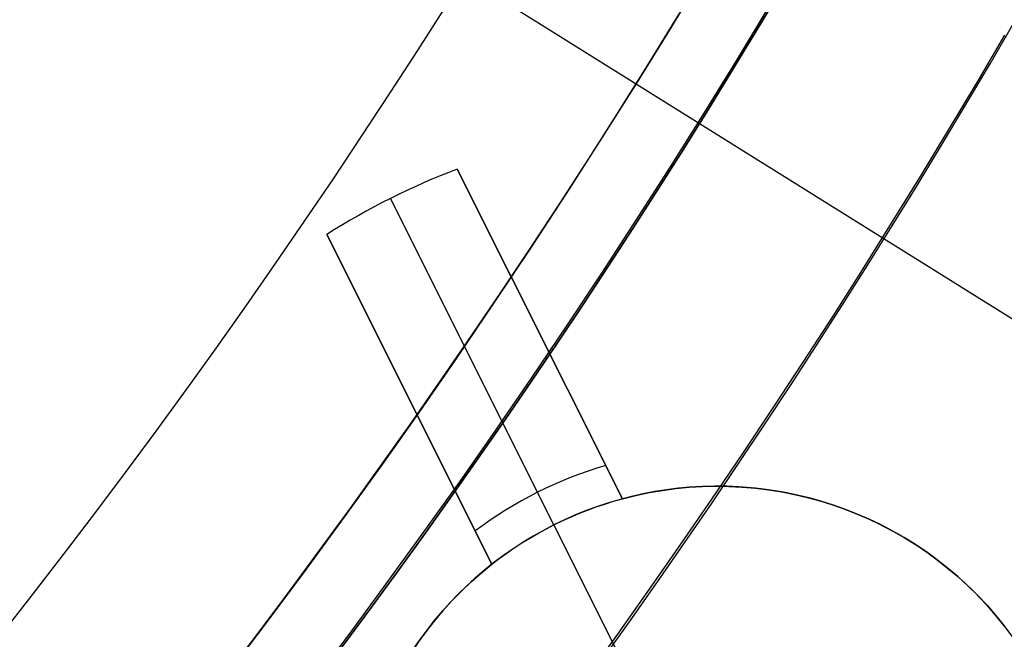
# Model space of a CAD drawing. Extents: x 12895 to 14339, y -6833 to -5581.
# Tile 41 of 79: x 13655.9 to 13662.65, y -6412.21 to -6407.97. Entities that reach past the tile are written whole.
import ezdxf

# ---------------------------------------------------------------- set-up
doc = ezdxf.new("R2010")
doc.units = 0
doc.layers.get('0').update_dxf_attribs({"linetype": 'CONTINUOUS'})
for name, color, linetype in [('BLANCO_METALICO', 7, 'CONTINUOUS'), ('COLOR', 7, 'CONTINUOUS'), ('LUZ', 7, 'CONTINUOUS')]:
    doc.layers.add(name, color=color, linetype=linetype)

msp = doc.modelspace()

# ---------------------------------------------------------------- linework, layer by layer
at = {"extrusion": (0.1124755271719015, 0.1948133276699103, 0.974370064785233)}
msp.add_lwpolyline([(-15018.43660288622, -1296.50098592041), (-15018.94715248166, -1296.19201752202), (-15019.45569829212, -1295.878352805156), (-15019.96217989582, -1295.560010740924), (-15020.46653706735, -1295.237011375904), (-15020.96870980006, -1294.909375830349), (-15021.46863832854, -1294.577126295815), (-15021.96626315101, -1294.240286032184), (-15022.46152505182, -1293.898879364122), (-15022.95436512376, -1293.552931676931), (-15023.44472479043, -1293.20246941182), (-15023.93254582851, -1292.847520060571), (-15024.41777038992, -1292.488112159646), (-15024.90034102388, -1292.124275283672), (-15025.38020069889, -1291.756040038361), (-15025.85729282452, -1291.383438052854), (-15026.33156127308, -1291.006501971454), (-15026.80295040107, -1290.625265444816), (-15027.27140507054, -1290.239763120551), (-15027.7368706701, -1289.850030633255), (-15028.19929313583, -1289.456104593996), (-15028.65861897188, -1289.058022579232), (-15029.11479527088, -1288.655823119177), (-15029.56776973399, -1288.249545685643), (-15030.01749069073, -1287.839230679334), (-15030.46390711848, -1287.42491941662), (-15030.90696866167, -1287.006654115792), (-15031.34662565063, -1286.584477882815), (-15031.78282912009, -1286.158434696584), (-15032.21553082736, -1285.728569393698), (-15032.64468327, -1285.294927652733), (-15033.07023970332, -1284.857555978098), (-15033.49215415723, -1284.416501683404), (-15033.91038145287, -1283.971812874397), (-15034.3248772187, -1283.523538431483), (-15034.73559790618, -1283.071727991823), (-15035.14250080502, -1282.616431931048), (-15035.5455440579, -1282.157701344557), (-15035.94468667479, -1281.695588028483), (-15036.33988854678, -1281.230144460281), (-15036.73111045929, -1280.761423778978), (-15037.11831410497, -1280.289479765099), (-15037.50146209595, -1279.814366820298), (-15037.88051797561, -1279.336139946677), (-15038.2554462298, -1278.854854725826), (-15038.62621229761, -1278.370567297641), (-15038.99278258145, -1277.883334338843), (-15039.35512445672, -1277.393213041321), (-15039.71320628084, -1276.900261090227), (-15040.06699740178, -1276.404536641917), (-15040.41646816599, -1275.906098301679), (-15040.76158992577, -1275.405005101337), (-15041.1023350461, -1274.90131647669), (-15041.43867691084, -1274.395092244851), (-15041.7705899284, -1273.886392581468), (-15042.09804953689, -1273.375277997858), (-15042.42103220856, -1272.861809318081), (-15042.73951545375, -1272.346047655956), (-15043.05347782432, -1271.828054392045), (-15043.36289891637, -1271.30789115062), (-15043.66775937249, -1270.785619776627), (-15043.96804088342, -1270.261302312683), (-15044.26372618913, -1269.735000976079), (-15044.55479907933, -1269.20677813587), (-15044.84124439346, -1268.676696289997), (-15045.12304802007, -1268.144818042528), (-15045.40019689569, -1267.611206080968), (-15045.67267900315, -1267.075923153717), (-15045.94048336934, -1266.539032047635), (-15046.20360006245, -1266.000595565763), (-15046.4620201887, -1265.460676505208), (-15046.7157358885, -1264.919337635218), (-15046.96474033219, -1264.376641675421), (-15047.20902771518, -1263.832651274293), (-15047.44859325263, -1263.287428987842), (-15047.68343317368, -1262.741037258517), (-15047.91354471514, -1262.193538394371), (-15048.13892611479, -1261.64499454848), (-15048.35957660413, -1261.095467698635), (-15048.57549640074, -1260.545019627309), (-15048.78668670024, -1259.993711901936), (-15048.99314966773, -1259.441605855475), (-15049.19488842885, -1258.888762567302), (-15049.39190706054, -1258.335242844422), (-15049.5842105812, -1257.781107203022), (-15049.77180494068, -1257.226415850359), (-15049.95469700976, -1256.671228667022), (-15050.13289456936, -1256.115605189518), (-15050.30640629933, -1255.559604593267), (-15050.47524176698, -1255.003285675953), (-15050.63941141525, -1254.446706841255), (-15050.79892655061, -1253.889926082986), (-15050.95379933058, -1253.333000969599), (-15051.10404275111, -1252.77598862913), (-15051.24967063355, -1252.218945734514), (-15051.39069761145, -1251.661928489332), (-15051.52713911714, -1251.10499261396), (-15051.65901136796, -1250.548193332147), (-15051.78633135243, -1249.991585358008), (-15051.90911681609, -1249.435222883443), (-15052.02738624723, -1248.879159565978), (-15052.14115886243, -1248.32344851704), (-15052.25045459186, -1247.768142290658), (-15052.35529406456, -1247.213292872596), (-15052.45569859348, -1246.658951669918), (-15052.55169016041, -1246.105169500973), (-15052.64329140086, -1245.551996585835), (-15052.73052558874, -1244.999482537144), (-15052.81341662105, -1244.447676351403), (-15052.89198900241, -1243.896626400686), (-15052.96626782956, -1243.346380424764), (-15053.03627877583, -1242.796985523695), (-15053.10204807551, -1242.24848815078), (-15053.16360250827, -1241.700934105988), (-15053.22096938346, -1241.154368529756), (-15053.27417652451, -1240.60883589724), (-15053.3232522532, -1240.064380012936), (-15053.36822537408, -1239.521044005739), (-15053.40912515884, -1238.978870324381), (-15053.44598133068, -1238.437900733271), (-15053.47882404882, -1237.898176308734), (-15053.50768389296, -1237.35973743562), (-15053.53259184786, -1236.822623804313), (-15053.55357928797, -1236.286874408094), (-15053.57067796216, -1235.752527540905), (-15053.58391997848, -1235.219620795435), (-15053.59333778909, -1234.6881910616), (-15053.59896417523, -1234.158274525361), (-15053.60083223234, -1233.629906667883), (-15053.59903301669, -1233.1113657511), (-15053.59361436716, -1232.591332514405), (-15053.58454499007, -1232.069840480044), (-15053.57179388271, -1231.546923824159), (-15053.55533034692, -1231.022617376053), (-15053.53512400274, -1230.496956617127), (-15053.51114480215, -1229.969977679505), (-15053.48336304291, -1229.441717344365), (-15053.45174938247, -1228.912213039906), (-15053.41627485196, -1228.381502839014), (-15053.37691087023, -1227.849625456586), (-15053.33362925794, -1227.316620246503), (-15053.28640225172, -1226.782527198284), (-15053.23520251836, -1226.247386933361), (-15053.18000316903, -1225.71124070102), (-15053.12077777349, -1225.174130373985), (-15053.05750037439, -1224.636098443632), (-15052.99014550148, -1224.097188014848), (-15052.91868818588, -1223.557442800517), (-15052.84310397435, -1223.016907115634), (-15052.76336894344, -1222.475625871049), (-15052.67945971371, -1221.93364456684), (-15052.59135346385, -1221.391009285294), (-15052.49902794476, -1220.847766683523), (-15052.40246149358, -1220.30396398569), (-15052.30163304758, -1219.759648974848), (-15052.19652215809, -1219.214869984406), (-15052.08710900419, -1218.669675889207), (-15051.9733744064, -1218.12411609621), (-15051.85529984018, -1217.578240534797), (-15051.73286744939, -1217.0320996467), (-15051.60606005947, -1216.48574437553), (-15051.47486119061, -1215.939226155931), (-15051.33925507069, -1215.39259690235), (-15051.19922664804, -1214.84590899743), (-15051.05476160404, -1214.299215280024), (-15050.9058463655, -1213.752569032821), (-15050.75246811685, -1213.206023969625), (-15050.59461481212, -1212.659634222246), (-15050.43227518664, -1212.113454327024), (-15050.26543876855, -1211.567539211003), (-15050.09409589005, -1211.021944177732), (-15049.91823769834, -1210.476724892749), (-15049.73785616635, -1209.931937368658), (-15049.55294410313, -1209.387637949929), (-15049.36349516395, -1208.843883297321), (-15049.16950386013, -1208.300730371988), (-15048.9709655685, -1207.758236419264), (-15048.76787654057, -1207.216458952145), (-15048.5602339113, -1206.675455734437), (-15048.34803570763, -1206.135284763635), (-15048.13128085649, -1205.596004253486), (-15047.90996919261, -1205.057672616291), (-15047.68410146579, -1204.520348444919), (-15047.45367934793, -1203.984090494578), (-15047.21870543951, -1203.448957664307), (-15046.97918327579, -1202.915008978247), (-15046.73511733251, -1202.382303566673), (-15046.48651303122, -1201.850900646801), (-15046.23337674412, -1201.320859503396), (-15045.9757157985, -1200.792239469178), (-15045.71353848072, -1200.265099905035), (-15045.44685403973, -1199.73950018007), (-15045.17567269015, -1199.215499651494), (-15044.9000056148, -1198.693157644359), (-15044.61986496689, -1198.172533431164), (-15044.33526387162, -1197.653686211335), (-15044.0462164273, -1197.1366750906), (-15043.75273770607, -1196.62155906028), (-15043.454843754, -1196.108396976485), (-15043.15255159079, -1195.597247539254), (-15042.84587920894, -1195.088169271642), (-15042.53484557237, -1194.581220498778), (-15042.21947061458, -1194.076459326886), (-15041.8997752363, -1193.573943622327), (-15041.57578130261, -1193.073730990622), (-15041.24751163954, -1192.575878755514), (-15040.9149900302, -1192.080443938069), (-15040.57824121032, -1191.587483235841), (-15040.23729086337, -1191.097053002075), (-15039.89216561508, -1190.609209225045), (-15039.54289302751, -1190.124007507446), (-15039.18950159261, -1189.641503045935), (-15038.83202072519, -1189.161750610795), (-15038.47048075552, -1188.684804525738), (-15038.10491292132, -1188.21071864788), (-15037.73534935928, -1187.739546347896), (-15037.36182309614, -1187.271340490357), (-15036.98436803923, -1186.806153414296), (-15036.60301896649, -1186.34403691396), (-15036.21781151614, -1185.885042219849), (-15035.82878217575, -1185.429219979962), (-15035.43596827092, -1184.976620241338), (-15035.03940795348, -1184.527292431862), (-15034.63914018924, -1184.081285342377), (-15034.23520474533, -1183.638647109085), (-15033.82764217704, -1183.199425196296), (-15033.41649381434, -1182.763666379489), (-15033.00180174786, -1182.33141672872), (-15032.5836088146, -1181.902721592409), (-15032.16195858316, -1181.477625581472), (-15031.73689533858, -1181.056172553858), (-15031.30846406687, -1180.638405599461), (-15030.87671043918, -1180.224367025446), (-15030.44168079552, -1179.814098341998), (-15030.00342212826, -1179.407640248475), (-15029.56198206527, -1179.00503262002), (-15029.11740885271, -1178.606314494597), (-15028.66975133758, -1178.211524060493), (-15028.21905894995, -1177.820698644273), (-15027.76538168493, -1177.433874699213), (-15027.30877008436, -1177.051087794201), (-15026.8492752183, -1176.672372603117), (-15026.38694866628, -1176.297762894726), (-15025.92184249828, -1175.927291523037), (-15025.45400925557, -1175.560990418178), (-15024.98350193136, -1175.198890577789), (-15024.51037395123, -1174.841022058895), (-15024.0346791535, -1174.487413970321), (-15023.5564717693, -1174.13809446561), (-15023.07580640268, -1173.793090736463), (-15022.59273801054, -1173.452429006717), (-15022.10732188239, -1173.116134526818), (-15021.61961362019, -1172.784231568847), (-15021.12966911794, -1172.456743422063), (-15020.63754454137, -1172.133692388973), (-15020.14329630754, -1171.815099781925), (-15019.64698106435, -1171.500985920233)], dxfattribs=at)
at = {"extrusion": (0.1124755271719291, 0.1948133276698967, 0.9743700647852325)}
msp.add_lwpolyline([(-15017.52574510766, -1171.500985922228), (-15018.04681472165, -1171.80577710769), (-15018.56593438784, -1172.115427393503), (-15019.08304083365, -1172.429918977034), (-15019.59807095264, -1172.749232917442), (-15020.11096182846, -1173.073349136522), (-15020.62165075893, -1173.402246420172), (-15021.13007527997, -1173.735902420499), (-15021.63617318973, -1174.074293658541), (-15022.13988257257, -1174.417395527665), (-15022.6411418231, -1174.765182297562), (-15023.13988967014, -1175.117627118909), (-15023.63606520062, -1175.474702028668), (-15024.12960788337, -1175.836377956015), (-15024.62045759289, -1176.202624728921), (-15025.10855463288, -1176.573411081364), (-15025.59383975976, -1176.948704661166), (-15026.07625420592, -1177.328472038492), (-15026.55573970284, -1177.712678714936), (-15027.03223850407, -1178.101289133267), (-15027.50569340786, -1178.49426668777), (-15027.97604777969, -1178.891573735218), (-15028.44324557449, -1179.293171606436), (-15028.90723135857, -1179.69902061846), (-15029.36795033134, -1180.109080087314), (-15029.82534834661, -1180.523308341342), (-15030.27937193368, -1180.941662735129), (-15030.72996831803, -1181.36409966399), (-15031.17708544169, -1181.790574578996), (-15031.62067198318, -1182.221042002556), (-15032.06067737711, -1182.655455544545), (-15032.49705183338, -1183.093767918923), (-15032.92974635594, -1183.535930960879), (-15033.35871276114, -1183.981895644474), (-15033.78390369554, -1184.431612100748), (-15034.20527265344, -1184.885029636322), (-15034.62277399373, -1185.342096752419), (-15035.03636295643, -1185.802761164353), (-15035.44599567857, -1186.266969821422), (-15035.85162920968, -1186.734668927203), (-15036.2532215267, -1187.205803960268), (-15036.65073154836, -1187.680319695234), (-15037.04411914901, -1188.158160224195), (-15037.43334517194, -1188.639268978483), (-15037.81837144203, -1189.123588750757), (-15038.19916077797, -1189.611061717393), (-15038.57567700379, -1190.101629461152), (-15038.94788495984, -1190.595232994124), (-15039.31575051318, -1191.091812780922), (-15039.67924056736, -1191.591308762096), (-15040.0383230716, -1192.093660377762), (-15040.39296702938, -1192.598806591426), (-15040.74314250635, -1193.106685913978), (-15041.08882063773, -1193.617236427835), (-15041.42997363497, -1194.130395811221), (-15041.76657479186, -1194.646101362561), (-15042.09859849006, -1195.164290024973), (-15042.42602020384, -1195.684898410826), (-15042.74881650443, -1196.207862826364), (-15043.0669650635, -1196.733119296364), (-15043.38044465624, -1197.260603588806), (-15043.68923516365, -1197.790251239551), (-15043.99331757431, -1198.321997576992), (-15044.2926739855, -1198.855777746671), (-15044.58728760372, -1199.391526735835), (-15044.87714274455, -1199.929179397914), (-15045.16222483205, -1200.468670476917), (-15045.44252039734, -1201.009934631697), (-15045.71801707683, -1201.552906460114), (-15045.98870360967, -1202.097520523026), (-15046.25456983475, -1202.643711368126), (-15046.51560668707, -1203.191413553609), (-15046.77180619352, -1203.740561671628), (-15047.02316146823, -1204.291090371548), (-15047.2696667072, -1204.842934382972), (-15047.51131718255, -1205.39602853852), (-15047.74810923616, -1205.950307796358), (-15047.9800402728, -1206.505707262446), (-15048.20710875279, -1207.062162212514), (-15048.42931418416, -1207.619608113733), (-15048.64665711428, -1208.177980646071), (-15048.85913912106, -1208.737215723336), (-15049.06676280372, -1209.297249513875), (-15049.26953177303, -1209.858018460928), (-15049.4674506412, -1210.41945930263), (-15049.66052501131, -1210.981509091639), (-15049.84876146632, -1211.544105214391), (-15050.03216755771, -1212.107185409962), (-15050.21075179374, -1212.670687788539), (-15050.3845236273, -1213.234550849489), (-15050.5534934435, -1213.798713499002), (-15050.71767254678, -1214.363115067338), (-15050.87707314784, -1214.927695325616), (-15051.03170835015, -1215.492394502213), (-15051.18159213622, -1216.05715329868), (-15051.32673935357, -1216.621912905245), (-15051.46716570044, -1217.186615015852), (-15051.6028877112, -1217.75120184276), (-15051.7339227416, -1218.315616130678), (-15051.86028895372, -1218.879801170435), (-15051.98200530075, -1219.443700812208), (-15052.09909151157, -1220.007259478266), (-15052.2115680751, -1220.57042217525), (-15052.31945622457, -1221.133134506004), (-15052.42277792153, -1221.695342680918), (-15052.5215558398, -1222.256993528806), (-15052.61581334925, -1222.81803450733), (-15052.70557449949, -1223.378413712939), (-15052.79086400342, -1223.93807989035), (-15052.87170722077, -1224.496982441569), (-15052.94813014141, -1225.05507143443), (-15053.02015936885, -1225.612297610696), (-15053.08782210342, -1226.168612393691), (-15053.15114612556, -1226.723967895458), (-15053.21015977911, -1227.278316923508), (-15053.26489195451, -1227.831612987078), (-15053.315372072, -1228.383810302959), (-15053.3616300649, -1228.9348638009), (-15053.40369636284, -1229.484729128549), (-15053.44160187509, -1230.033362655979), (-15053.47537797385, -1230.580721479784), (-15053.50505647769, -1231.126763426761), (-15053.53066963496, -1231.671447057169), (-15053.55225010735, -1232.21473166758), (-15053.56983095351, -1232.756577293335), (-15053.58344561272, -1233.296944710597), (-15053.59312788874, -1233.835795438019), (-15053.5989119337, -1234.373091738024), (-15053.60083223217, -1234.908796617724), (-15053.5990805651, -1235.420439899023), (-15053.59380538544, -1235.933536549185), (-15053.58497662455, -1236.448054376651), (-15053.57256448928, -1236.963960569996), (-15053.55653947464, -1237.481221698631), (-15053.5368723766, -1237.999803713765), (-15053.51353430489, -1238.519671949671), (-15053.48649669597, -1239.040791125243), (-15053.45573132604, -1239.563125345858), (-15053.42121032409, -1240.086638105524), (-15053.38290618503, -1240.611292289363), (-15053.34079178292, -1241.137050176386), (-15053.29484038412, -1241.663873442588), (-15053.24502566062, -1242.191723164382), (-15053.1913217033, -1242.720559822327), (-15053.13370303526, -1243.250343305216), (-15053.07214462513, -1243.781032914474), (-15053.00662190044, -1244.312587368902), (-15052.93711076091, -1244.844964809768), (-15052.86358759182, -1245.378122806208), (-15052.78602927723, -1245.912018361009), (-15052.70441321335, -1246.446607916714), (-15052.61871732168, -1246.981847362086), (-15052.52892006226, -1247.517692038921), (-15052.43500044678, -1248.054096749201), (-15052.33693805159, -1248.591015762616), (-15052.23471303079, -1249.128402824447), (-15052.128306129, -1249.666211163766), (-15052.0176986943, -1250.204393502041), (-15051.9028726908, -1250.742902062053), (-15051.78381071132, -1251.281688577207), (-15051.66049598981, -1251.82070430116), (-15051.53291241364, -1252.359900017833), (-15051.40104453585, -1252.899226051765), (-15051.26487758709, -1253.438632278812), (-15051.12439748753, -1253.978068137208), (-15050.97959085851, -1254.517482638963), (-15050.83044503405, -1255.056824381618), (-15050.67694807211, -1255.596041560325), (-15050.51908876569, -1256.135081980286), (-15050.35685665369, -1256.67389306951), (-15050.19024203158, -1257.212421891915), (-15050.01923596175, -1257.750615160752), (-15049.84383028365, -1258.288419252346), (-15049.66401762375, -1258.825780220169), (-15049.47979140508, -1259.362643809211), (-15049.29114585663, -1259.898955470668), (-15049.09807602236, -1260.434660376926), (-15048.90057776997, -1260.969703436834), (-15048.69864779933, -1261.504029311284), (-15048.49228365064, -1262.037582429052), (-15048.28148371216, -1262.57030700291), (-15048.06624722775, -1263.102147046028), (-15047.84657430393, -1263.633046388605), (-15047.62246591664, -1264.162948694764), (-15047.3939239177, -1264.691797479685), (-15047.16095104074, -1265.219536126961), (-15046.92355090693, -1265.746107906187), (-15046.68172803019, -1266.271455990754), (-15046.43548782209, -1266.795523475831), (-15046.18483659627, -1267.318253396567), (-15045.92978157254, -1267.839588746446), (-15045.67033088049, -1268.359472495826), (-15045.4064935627, -1268.877847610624), (-15045.13827957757, -1269.394657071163), (-15044.86569980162, -1269.909843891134), (-15044.58876603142, -1270.4233511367), (-15044.3074909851, -1270.93512194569), (-15044.0218883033, -1271.445099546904), (-15043.7319725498, -1271.953227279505), (-15043.43775921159, -1272.459448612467), (-15043.13926469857, -1272.963707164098), (-15042.83650634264, -1273.465946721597), (-15042.52950239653, -1273.966111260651), (-15042.21827203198, -1274.464144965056), (-15041.90283533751, -1274.959992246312), (-15041.5832133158, -1275.453597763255), (-15041.25942788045, -1275.944906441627), (-15040.93150185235, -1276.433863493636), (-15040.59945895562, -1276.920414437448), (-15040.26332381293, -1277.404505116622), (-15039.92312194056, -1277.886081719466), (-15039.57887974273, -1278.365090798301), (-15039.23062450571, -1278.841479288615), (-15038.87838439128, -1279.315194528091), (-15038.52218842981, -1279.786184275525), (-15038.16206651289, -1280.254396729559), (-15037.79804938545, -1280.719780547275), (-15037.43016863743, -1281.182284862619), (-15037.05845669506, -1281.641859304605), (-15036.68294681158, -1282.098454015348), (-15036.30367305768, -1282.55201966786), (-15035.92067031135, -1283.002507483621), (-15035.53397424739, -1283.449869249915), (-15035.14362132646, -1283.894057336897), (-15034.74964878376, -1284.335024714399), (-15034.35209461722, -1284.772724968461), (-15033.95099757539, -1285.207112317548), (-15033.54639714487, -1285.638141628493), (-15033.13833353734, -1286.065768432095), (-15032.72684767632, -1286.4899489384), (-15032.31198118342, -1286.910640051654), (-15031.89377636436, -1287.327799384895), (-15031.47227619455, -1287.741385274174), (-15031.04752430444, -1288.151356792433), (-15030.61956496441, -1288.557673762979), (-15030.18844306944, -1288.960296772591), (-15029.75420412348, -1289.359187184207), (-15029.31689422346, -1289.754307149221), (-15028.87656004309, -1290.145619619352), (-15028.43324881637, -1290.533088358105), (-15027.9870083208, -1290.916677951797), (-15027.53788686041, -1291.296353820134), (-15027.08593324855, -1291.672082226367), (-15026.63119679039, -1292.043830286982), (-15026.17372726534, -1292.411565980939), (-15025.71357490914, -1292.77525815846), (-15025.25079039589, -1293.134876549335), (-15024.78542481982, -1293.490391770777), (-15024.317529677, -1293.841775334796), (-15023.84715684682, -1294.188999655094), (-15023.37435857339, -1294.53203805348), (-15022.89918744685, -1294.870864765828), (-15022.42169638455, -1295.205454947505), (-15021.94193861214, -1295.53578467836), (-15021.45996764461, -1295.861830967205), (-15020.97583726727, -1296.183571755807), (-15020.48960151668, -1296.500985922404)], dxfattribs=at)
at = {"extrusion": (0.1124755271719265, 0.1948133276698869, 0.9743700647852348)}
msp.add_lwpolyline([(-15023.88679101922, -1171.500985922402), (-15024.3622058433, -1171.836103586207), (-15024.83536931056, -1172.175294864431), (-15025.30623226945, -1172.518536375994), (-15025.77474586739, -1172.865803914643), (-15026.24086156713, -1173.217072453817), (-15026.70453116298, -1173.572316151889), (-15027.16570679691, -1173.931508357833), (-15027.6243409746, -1174.294621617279), (-15028.08038658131, -1174.661627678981), (-15028.53379689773, -1175.032497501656), (-15028.98452561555, -1175.407201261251), (-15029.43252685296, -1175.785708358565), (-15029.87775517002, -1176.16798742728), (-15030.32016558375, -1176.554006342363), (-15030.75971358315, -1176.943732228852), (-15031.19635514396, -1177.337131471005), (-15031.63004674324, -1177.734169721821), (-15032.06074537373, -1178.134811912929), (-15032.48840855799, -1178.539022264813), (-15032.91299436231, -1178.946764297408), (-15033.33446141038, -1179.358000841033), (-15033.75276889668, -1179.772694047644), (-15034.16787659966, -1180.190805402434), (-15034.57974489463, -1180.612295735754), (-15034.98833476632, -1181.037125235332), (-15035.39360782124, -1181.465253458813), (-15035.79552629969, -1181.896639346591), (-15036.1940530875, -1182.33124123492), (-15036.58915172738, -1182.769016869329), (-15036.98078643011, -1183.209923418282), (-15037.3689220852, -1183.653917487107), (-15037.75352427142, -1184.100955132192), (-15038.13455926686, -1184.550991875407), (-15038.51199405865, -1185.003982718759), (-15038.88579635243, -1185.459882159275), (-15039.25593458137, -1185.918644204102), (-15039.62237791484, -1186.380222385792), (-15039.98509626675, -1186.844569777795), (-15040.34406030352, -1187.311639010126), (-15040.69924145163, -1187.781382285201), (-15041.05061190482, -1188.253751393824), (-15041.39814463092, -1188.728697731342), (-15041.74181337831, -1189.206172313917), (-15042.08159268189, -1189.686125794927), (-15042.41745786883, -1190.16850848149), (-15042.74938506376, -1190.653270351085), (-15043.07735119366, -1191.140361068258), (-15043.40133399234, -1191.629730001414), (-15043.72131200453, -1192.121326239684), (-15044.03726458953, -1192.615098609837), (-15044.34917192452, -1193.110995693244), (-15044.65701500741, -1193.608965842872), (-15044.96077565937, -1194.108957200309), (-15045.26043652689, -1194.610917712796), (-15045.55598108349, -1195.11479515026), (-15045.84739363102, -1195.620537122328), (-15046.13465930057, -1196.128091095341), (-15046.41776405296, -1196.637404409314), (-15046.69669467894, -1197.148424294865), (-15046.97143879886, -1197.661097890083), (-15047.24198486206, -1198.175372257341), (-15047.5083221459, -1198.691194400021), (-15047.77044075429, -1199.208511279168), (-15048.02833161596, -1199.727269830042), (-15048.28198648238, -1200.247416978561), (-15048.53139792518, -1200.768899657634), (-15048.77655933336, -1201.291664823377), (-15049.01746491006, -1201.815659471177), (-15049.25410966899, -1202.340830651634), (-15049.48648943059, -1202.867125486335), (-15049.71460081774, -1203.394491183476), (-15049.93844125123, -1203.922875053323), (-15050.15800894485, -1204.452224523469), (-15050.3733029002, -1204.982487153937), (-15050.58432290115, -1205.513610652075), (-15050.79106950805, -1206.045542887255), (-15050.99354405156, -1206.578231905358), (-15051.19174862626, -1207.111625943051), (-15051.38568608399, -1207.645673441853), (-15051.57536002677, -1208.180323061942), (-15051.76077479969, -1208.715523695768), (-15051.94193548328, -1209.251224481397), (-15052.11884788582, -1209.787374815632), (-15052.29151853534, -1210.323924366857), (-15052.45995467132, -1210.860823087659), (-15052.62416423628, -1211.398021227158), (-15052.78415586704, -1211.935469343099), (-15052.93993888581, -1212.473118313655), (-15053.09152329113, -1213.01091934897), (-15053.23891974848, -1213.548824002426), (-15053.38213958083, -1214.086784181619), (-15053.52119475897, -1214.624752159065), (-15053.6560978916, -1215.162680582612), (-15053.78686221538, -1215.70052248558), (-15053.9135015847, -1216.238231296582), (-15054.03603046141, -1216.775760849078), (-15054.15446390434, -1217.313065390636), (-15054.26881755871, -1217.850099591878), (-15054.37910764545, -1218.386818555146), (-15054.48535095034, -1218.923177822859), (-15054.5875648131, -1219.459133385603), (-15054.68576711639, -1219.994641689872), (-15054.77997627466, -1220.529659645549), (-15054.87021122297, -1221.064144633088), (-15054.95649140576, -1221.598054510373), (-15055.03883676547, -1222.131347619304), (-15055.11726773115, -1222.663982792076), (-15055.19180520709, -1223.195919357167), (-15055.26247056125, -1223.727117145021), (-15055.32928561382, -1224.257536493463), (-15055.39227262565, -1224.787138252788), (-15055.45145428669, -1225.315883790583), (-15055.50685370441, -1225.843734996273), (-15055.55849439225, -1226.370654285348), (-15055.606400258, -1226.896604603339), (-15055.65059559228, -1227.42154942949), (-15055.69110505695, -1227.945452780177), (-15055.7279536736, -1228.468279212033), (-15055.76116681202, -1228.989993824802), (-15055.79077017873, -1229.510562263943), (-15055.8167898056, -1230.029950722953), (-15055.83925203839, -1230.548125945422), (-15055.85818352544, -1231.065055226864), (-15055.87361120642, -1231.580706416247), (-15055.88556230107, -1232.095047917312), (-15055.89406429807, -1232.608048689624), (-15055.89914494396, -1233.119678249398), (-15055.90083223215, -1233.629906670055), (-15055.89908475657, -1234.149155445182), (-15055.89382253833, -1234.669854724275), (-15055.88501608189, -1235.191972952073), (-15055.87263615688, -1235.715477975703), (-15055.8566538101, -1236.240337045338), (-15055.83704037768, -1236.766516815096), (-15055.81376749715, -1237.293983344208), (-15055.78680711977, -1237.822702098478), (-15055.75613152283, -1238.352637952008), (-15055.72171332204, -1238.883755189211), (-15055.6835254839, -1239.416017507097), (-15055.64154133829, -1239.949388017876), (-15055.59573459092, -1240.483829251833), (-15055.54607933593, -1241.01930316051), (-15055.49255006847, -1241.555771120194), (-15055.4351216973, -1242.093193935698), (-15055.37376955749, -1242.631531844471), (-15055.30846942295, -1243.170744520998), (-15055.23919751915, -1243.710791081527), (-15055.16593053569, -1244.251630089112), (-15055.08864563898, -1244.793219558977), (-15055.00732048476, -1245.335516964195), (-15054.92193323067, -1245.8784792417), (-15054.83246254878, -1246.422062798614), (-15054.73888763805, -1246.966223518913), (-15054.64118823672, -1247.510916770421), (-15054.53934463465, -1248.056097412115), (-15054.43333768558, -1248.601719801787), (-15054.32314881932, -1249.147737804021), (-15054.20876005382, -1249.6941047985), (-15054.09015400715, -1250.240773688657), (-15053.96731390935, -1250.787696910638), (-15053.84022361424, -1251.334826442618), (-15053.70886761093, -1251.882113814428), (-15053.57323103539, -1252.429510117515), (-15053.43329968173, -1252.976966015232), (-15053.28906001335, -1253.524431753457), (-15053.14049917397, -1254.07185717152), (-15052.98760499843, -1254.619191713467), (-15052.83036602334, -1255.166384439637), (-15052.66877149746, -1255.71338403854), (-15052.502811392, -1256.260138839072), (-15052.33247641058, -1256.806596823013), (-15052.15775799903, -1257.352705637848), (-15051.97864835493, -1257.898412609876), (-15051.79514043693, -1258.44366475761), (-15051.6072279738, -1258.988408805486), (-15051.41490547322, -1259.53259119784), (-15051.21816823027, -1260.076158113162), (-15051.01701233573, -1260.619055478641), (-15050.81143468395, -1261.161228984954), (-15050.60143298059, -1261.702624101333), (-15050.38700574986, -1262.243186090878), (-15050.16815234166, -1262.782860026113), (-15049.9448729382, -1263.321590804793), (-15049.71716856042, -1263.859323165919), (-15049.48504107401, -1264.396001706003), (-15049.2484931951, -1264.931570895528), (-15049.00752849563, -1265.46597509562), (-15048.76215140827, -1265.99915857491), (-15048.51236723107, -1266.531065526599), (-15048.25818213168, -1267.061640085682), (-15047.99960315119, -1267.590826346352), (-15047.73663820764, -1268.118568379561), (-15047.46929609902, -1268.644810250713), (-15047.19758650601, -1269.169496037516), (-15046.92151999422, -1269.692569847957), (-15046.64110801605, -1270.213975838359), (-15046.35636291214, -1270.733658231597), (-15046.06729791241, -1271.251561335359), (-15045.77392713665, -1271.767629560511), (-15045.47626559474, -1272.281807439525), (-15045.17432918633, -1272.794039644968), (-15044.86813470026, -1273.304271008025), (-15044.55769981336, -1273.812446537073), (-15044.24304308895, -1274.31851143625), (-15043.92418397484, -1274.822411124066), (-15043.60114280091, -1275.324091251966), (-15043.27394077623, -1275.823497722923), (-15042.94259998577, -1276.320576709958), (-15042.60714338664, -1276.815274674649), (-15042.26759480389, -1277.307538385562), (-15041.92397892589, -1277.797314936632), (-15041.57632129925, -1278.284551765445), (-15041.22464832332, -1278.769196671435), (-15040.86898724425, -1279.25119783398), (-15040.50936614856, -1279.730503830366), (-15040.14581395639, -1280.20706365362), (-15039.7783604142, -1280.680826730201), (-15039.40703608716, -1281.151742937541), (-15039.031872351, -1281.619762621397), (-15038.65290138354, -1282.084836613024), (-15038.27015615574, -1282.546916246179), (-15037.88367042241, -1283.005953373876), (-15037.49347871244, -1283.461900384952), (-15037.09961631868, -1283.914710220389), (-15036.70211928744, -1284.364336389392), (-15036.30102440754, -1284.810732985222), (-15035.89636919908, -1285.253854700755), (-15035.48819190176, -1285.693656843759), (-15035.07653146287, -1286.130095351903), (-15034.66142752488, -1286.563126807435), (-15034.24292041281, -1286.9927084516), (-15033.8210511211, -1287.418798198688), (-15033.39586130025, -1287.841354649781), (-15032.96739324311, -1288.260337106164), (-15032.53568987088, -1288.675705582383), (-15032.1007947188, -1289.087420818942), (-15031.66275192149, -1289.495444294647), (-15031.22160619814, -1289.899738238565), (-15030.77740283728, -1290.300265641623), (-15030.33018768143, -1290.696990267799), (-15029.88000711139, -1291.089876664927), (-15029.42690803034, -1291.478890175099), (-15028.97093784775, -1291.863996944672), (-15028.512144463, -1292.245163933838), (-15028.05057624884, -1292.622358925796), (-15027.58628203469, -1292.99555053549), (-15027.11931108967, -1293.364708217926), (-15026.64971310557, -1293.729802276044), (-15026.17753817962, -1294.09080386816), (-15025.70283679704, -1294.447685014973), (-15025.22565981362, -1294.800418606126), (-15024.74605843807, -1295.14897840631), (-15024.26408421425, -1295.493339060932), (-15023.77978900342, -1295.833476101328), (-15023.29322496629, -1296.169365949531), (-15022.80444454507, -1296.500985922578)], dxfattribs=at)
at = {"extrusion": (0.1124755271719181, 0.1948133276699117, 0.9743700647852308)}
msp.add_lwpolyline([(-15024.64440849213, -1296.500985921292), (-15025.11033923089, -1296.163662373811), (-15025.57399863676, -1295.822402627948), (-15026.035339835, -1295.477230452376), (-15026.49431625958, -1295.128170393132), (-15026.95088166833, -1294.775247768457), (-15027.40499015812, -1294.418488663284), (-15027.85659617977, -1294.057919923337), (-15028.30565455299, -1293.693569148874), (-15028.75212048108, -1293.325464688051), (-15029.1959495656, -1292.953635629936), (-15029.6370978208, -1292.57811179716), (-15030.07552168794, -1292.198923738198), (-15030.51117804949, -1291.816102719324), (-15030.94402424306, -1291.4296807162), (-15031.37401807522, -1291.039690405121), (-15031.80111783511, -1290.646165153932), (-15032.22528230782, -1290.249139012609), (-15032.64647078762, -1289.848646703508), (-15033.06464309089, -1289.444723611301), (-15033.47975956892, -1289.037405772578), (-15033.89178112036, -1288.626729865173), (-15034.30066920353, -1288.212733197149), (-15034.70638584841, -1287.795453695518), (-15035.1088936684, -1287.374929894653), (-15035.50815587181, -1286.951200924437), (-15035.90413627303, -1286.524306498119), (-15036.29679930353, -1286.09428689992), (-15036.68611002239, -1285.66118297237), (-15037.07203412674, -1285.225036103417), (-15037.45453796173, -1284.78588821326), (-15037.8335885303, -1284.343781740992), (-15038.20915350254, -1283.898759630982), (-15038.58120122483, -1283.450865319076), (-15038.94970072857, -1283.000142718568), (-15039.31462173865, -1282.546636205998), (-15039.67593468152, -1282.090390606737), (-15040.03361069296, -1281.63145118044), (-15040.3876216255, -1281.169863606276), (-15040.73794005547, -1280.705673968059), (-15041.08453928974, -1280.238928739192), (-15041.42739337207, -1279.76967476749), (-15041.7664770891, -1279.297959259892), (-15042.10176597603, -1278.823829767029), (-15042.43323632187, -1278.347334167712), (-15042.76086517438, -1277.868520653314), (-15043.0846303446, -1277.387437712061), (-15043.40451041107, -1276.904134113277), (-15043.72048472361, -1276.41865889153), (-15044.0325334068, -1275.931061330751), (-15044.34063736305, -1275.441390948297), (-15044.64477827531, -1274.949697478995), (-15044.94493860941, -1274.456030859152), (-15045.24110161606, -1273.960441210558), (-15045.53325133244, -1273.462978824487), (-15045.82137258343, -1272.963694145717), (-15046.10545098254, -1272.462637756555), (-15046.38547293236, -1271.959860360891), (-15046.66142562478, -1271.455412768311), (-15046.93329704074, -1270.949345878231), (-15047.20107594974, -1270.441710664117), (-15047.46475190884, -1269.93255815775), (-15047.7243152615, -1269.421939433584), (-15047.97975713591, -1268.909905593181), (-15048.23106944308, -1268.396507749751), (-15048.47824487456, -1267.881797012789), (-15048.72127689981, -1267.365824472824), (-15048.96015976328, -1266.848641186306), (-15049.19488848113, -1266.330298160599), (-15049.42545883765, -1265.810846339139), (-15049.65186738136, -1265.290336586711), (-15049.87411142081, -1264.768819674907), (-15050.09218902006, -1264.246346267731), (-15050.30609899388, -1263.722966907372), (-15050.51584090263, -1263.198732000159), (-15050.72141504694, -1262.673691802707), (-15050.92282246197, -1262.147896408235), (-15051.12006491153, -1261.621395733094), (-15051.31314488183, -1261.094239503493), (-15051.50206557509, -1260.56647724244), (-15051.68683090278, -1260.038158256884), (-15051.86744547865, -1259.509331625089), (-15052.04391461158, -1258.980046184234), (-15052.21624429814, -1258.450350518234), (-15052.3844412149, -1257.920292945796), (-15052.54851271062, -1257.389921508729), (-15052.70846679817, -1256.859283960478), (-15052.86431214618, -1256.328427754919), (-15053.01605807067, -1255.797400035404), (-15053.16371452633, -1255.266247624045), (-15053.3072920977, -1254.735017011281), (-15053.44680199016, -1254.203754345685), (-15053.58225602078, -1253.672505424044), (-15053.71366660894, -1253.141315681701), (-15053.84104676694, -1252.610230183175), (-15053.9644100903, -1252.07929361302), (-15054.08377074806, -1251.548550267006), (-15054.1991434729, -1251.018044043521), (-15054.31054355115, -1250.487818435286), (-15054.41798681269, -1249.957916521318), (-15054.52148962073, -1249.428380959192), (-15054.62106886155, -1248.899253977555), (-15054.71674193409, -1248.370577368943), (-15054.80852673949, -1247.842392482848), (-15054.89644167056, -1247.314740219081), (-15054.98050560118, -1246.787661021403), (-15055.06073787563, -1246.261194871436), (-15055.1371582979, -1245.735381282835), (-15055.20978712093, -1245.210259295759), (-15055.27864503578, -1244.685867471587), (-15055.3437531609, -1244.162243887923), (-15055.40513303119, -1243.639426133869), (-15055.46280658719, -1243.117451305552), (-15055.5167961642, -1242.596356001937), (-15055.56712448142, -1242.076176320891), (-15055.61381463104, -1241.556947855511), (-15055.65689006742, -1241.038705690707), (-15055.69637459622, -1240.521484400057), (-15055.73229236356, -1240.005318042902), (-15055.76466784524, -1239.490240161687), (-15055.79352583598, -1238.976283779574), (-15055.81889143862, -1238.463481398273), (-15055.84079005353, -1237.951864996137), (-15055.85924736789, -1237.441466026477), (-15055.87428934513, -1236.932315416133), (-15055.88594221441, -1236.424443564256), (-15055.8942324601, -1235.917880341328), (-15055.89918681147, -1235.412655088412), (-15055.90083223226, -1234.908796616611), (-15055.89903943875, -1234.382858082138), (-15055.89364049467, -1233.855431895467), (-15055.8846047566, -1233.32655085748), (-15055.87190186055, -1232.796248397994), (-15055.85550173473, -1232.26455857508), (-15055.83537461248, -1231.731516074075), (-15055.81149104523, -1231.197156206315), (-15055.78382191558, -1230.661514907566), (-15055.75233845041, -1230.12462873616), (-15055.71701223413, -1229.586534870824), (-15055.67781522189, -1229.047271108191), (-15055.63471975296, -1228.506875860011), (-15055.58769856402, -1227.965388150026), (-15055.53672480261, -1227.422847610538), (-15055.48177204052, -1226.879294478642), (-15055.42281428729, -1226.334769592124), (-15055.35982600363, -1225.789314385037), (-15055.29278211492, -1225.242970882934), (-15055.22165802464, -1224.695781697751), (-15055.14642962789, -1224.147790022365), (-15055.06707332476, -1223.599039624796), (-15054.98356603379, -1223.049574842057), (-15054.89588520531, -1222.499440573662), (-15054.80400883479, -1221.948682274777), (-15054.70791547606, -1221.397345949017), (-15054.6075842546, -1220.845478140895), (-15054.50299488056, -1220.293125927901), (-15054.39412766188, -1219.740336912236), (-15054.28096351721, -1219.187159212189), (-15054.16348398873, -1218.633641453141), (-15054.04167125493, -1218.079832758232), (-15053.91550814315, -1217.525782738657), (-15053.7849781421, -1216.971541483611), (-15053.65006541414, -1216.417159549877), (-15053.51075480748, -1215.862687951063), (-15053.36703186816, -1215.308178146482), (-15053.21888285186, -1214.753682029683), (-15053.06629473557, -1214.19925191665), (-15052.909255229, -1213.644940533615), (-15052.74775278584, -1213.09080100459), (-15052.58177661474, -1212.536886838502), (-15052.41131669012, -1211.983251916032), (-15052.23636376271, -1211.429950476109), (-15052.05690936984, -1210.877037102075), (-15051.87294584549, -1210.324566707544), (-15051.68446633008, -1209.772594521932), (-15051.4914647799, -1209.221176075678), (-15051.29393597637, -1208.670367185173), (-15051.09187553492, -1208.120223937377), (-15050.88527991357, -1207.570802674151), (-15050.67414642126, -1207.022159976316), (-15050.45847322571, -1206.474352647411), (-15050.23825936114, -1205.927437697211), (-15050.01350473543, -1205.381472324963), (-15049.78421013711, -1204.83651390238), (-15049.55037724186, -1204.292619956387), (-15049.31200861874, -1203.749848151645), (-15049.06910773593, -1203.208256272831), (-15048.82167896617, -1202.667902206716), (-15048.56972759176, -1202.128843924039), (-15048.31325980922, -1201.59113946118), (-15048.05228273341, -1201.054846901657), (-15047.7868044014, -1200.520024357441), (-15047.51683377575, -1199.986729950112), (-15047.24238074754, -1199.455021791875), (-15046.96345613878, -1198.924957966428), (-15046.68007170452, -1198.396596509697), (-15046.39224013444, -1197.869995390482), (-15046.09997505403, -1197.345212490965), (-15045.80329102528, -1196.822305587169), (-15045.50220354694, -1196.301332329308), (-15045.19672905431, -1195.782350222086), (-15044.88688491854, -1195.265416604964), (-15044.57268944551, -1194.750588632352), (-15044.25416187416, -1194.237923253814), (-15043.93132237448, -1193.727477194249), (-15043.60419204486, -1193.219306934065), (-15043.27279290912, -1192.713468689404), (-15042.93714791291, -1192.21001839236), (-15042.5972809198, -1191.709011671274), (-15042.25321670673, -1191.210503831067), (-15041.90498095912, -1190.714549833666), (-15041.55260026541, -1190.22120427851), (-15041.19610211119, -1189.730521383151), (-15040.83551487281, -1189.242554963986), (-15040.47086781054, -1188.757358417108), (-15040.10219106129, -1188.274984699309), (-15039.72951563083, -1187.795486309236), (-15039.35287338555, -1187.318915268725), (-15038.97229704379, -1186.845323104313), (-15038.58782016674, -1186.374760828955), (-15038.19947714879, -1185.907278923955), (-15037.8073032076, -1185.442927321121), (-15037.41133437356, -1184.981755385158), (-15037.01160747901, -1184.523811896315), (-15036.60816014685, -1184.069145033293), (-15036.20103077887, -1183.617802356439), (-15035.79025854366, -1183.169830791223), (-15035.37588336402, -1182.72527661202), (-15034.95794590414, -1182.284185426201), (-15034.53648755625, -1181.846602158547), (-15034.11155042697, -1181.412571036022), (-15033.68317732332, -1180.98213557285), (-15033.25141173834, -1180.555338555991), (-15032.81629783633, -1180.132222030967), (-15032.37788043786, -1179.712827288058), (-15031.93620500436, -1179.297194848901), (-15031.4913176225, -1178.885364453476), (-15031.04326498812, -1178.477375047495), (-15030.59209439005, -1178.073264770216), (-15030.13785369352, -1177.673070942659), (-15029.68059132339, -1177.276830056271), (-15029.22035624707, -1176.884577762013), (-15028.75719795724, -1176.496348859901), (-15028.29116645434, -1176.112177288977), (-15027.8223122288, -1175.732096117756), (-15027.35068624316, -1175.356137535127), (-15026.87633991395, -1174.984332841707), (-15026.39932509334, -1174.616712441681), (-15025.91969405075, -1174.253305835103), (-15025.43749945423, -1173.894141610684), (-15024.95279435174, -1173.539247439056), (-15024.46563215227, -1173.18865006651), (-15023.97606660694, -1172.84237530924), (-15023.4841517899, -1172.500448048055), (-15022.98994207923, -1172.16289222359), (-15022.49349213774, -1171.829730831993), (-15021.99485689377, -1171.500985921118)], dxfattribs=at)
for points in [[(13655.70977387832, -6414.445360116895), (13655.94280686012, -6414.16851348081), (13656.17390177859, -6413.890041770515), (13656.40304805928, -6413.609959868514), (13656.63023512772, -6413.328282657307), (13656.85545240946, -6413.045025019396), (13657.07868933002, -6412.760201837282), (13657.29993531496, -6412.473827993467), (13657.51917978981, -6412.185918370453), (13657.73641218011, -6411.896487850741), (13657.9516219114, -6411.605551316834), (13658.16479840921, -6411.313123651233), (13658.37593109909, -6411.019219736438), (13658.58500940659, -6410.723854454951), (13658.79202275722, -6410.427042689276), (13658.99696057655, -6410.128799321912), (13659.1998122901, -6409.829139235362), (13659.40056732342, -6409.528077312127), (13659.59921510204, -6409.225628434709), (13659.7957450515, -6408.921807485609), (13659.99014659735, -6408.616629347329), (13660.18240916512, -6408.310108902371), (13660.37252218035, -6408.002261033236), (13660.56047506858, -6407.693100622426)], [(13655.76768206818, -6412.185885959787), (13655.98492083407, -6411.90871569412), (13656.20022215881, -6411.630036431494), (13656.41357575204, -6411.349862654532), (13656.62497132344, -6411.06820884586), (13656.83439858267, -6410.785089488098), (13657.04184723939, -6410.500519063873), (13657.24730700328, -6410.214512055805), (13657.45076758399, -6409.927082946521), (13657.65221869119, -6409.638246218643), (13657.85165003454, -6409.348016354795), (13658.04905132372, -6409.056407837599), (13658.24441226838, -6408.76343514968), (13658.43772257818, -6408.469112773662), (13658.6289719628, -6408.173455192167), (13658.8181501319, -6407.87647688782)], [(13659.77777819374, -6412.480329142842), (13659.99705933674, -6412.175082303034), (13660.21420681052, -6411.868317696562), (13660.42920963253, -6411.560050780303), (13660.64205682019, -6411.250297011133), (13660.85273739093, -6410.939071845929), (13661.06124036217, -6410.626390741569), (13661.26755475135, -6410.312269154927), (13661.4716695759, -6409.996722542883), (13661.67357385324, -6409.679766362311), (13661.87325660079, -6409.361416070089), (13662.07070683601, -6409.041687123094), (13662.2659135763, -6408.720594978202), (13662.45886583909, -6408.398155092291), (13662.64955264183, -6408.074382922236)]]:
    msp.add_lwpolyline(points)
for centre, radius, start, end in [((13616.37125110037, -6381.069931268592, 89.37470231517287), 73.2424557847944, 29.99999999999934, 209.9999999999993), ((13616.37125114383, -6381.06993131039, 88.63012703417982), 71.44457953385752, 30.00000004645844, 209.9999999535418), ((13616.37125110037, -6381.069931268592, 89.05580518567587), 71.21139006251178, 30.0000000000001, 210.0000000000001), ((13616.37125110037, -6381.069931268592, 89.37470231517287), 73.24245578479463, 209.9999999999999, 29.99999999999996), ((13616.3712510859, -6381.069931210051, 88.63012703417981), 71.44457953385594, 210.0000000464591, 29.99999995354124), ((13616.37125110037, -6381.069931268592, 89.05580518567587), 71.21139006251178, 210.0000000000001, 30.0000000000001), ((13616.37125110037, -6381.069931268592, 67.12500292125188), 53.58193971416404, 209.9999999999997, 29.99999999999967), ((13616.37125110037, -6381.069931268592, 65.62055118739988), 53.58193971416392, 210.0000000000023, 30.00000000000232), ((13616.37125110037, -6381.069931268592, 67.12500292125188), 52.0912327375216, 209.9999999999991, 29.99999999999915), ((13616.37125110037, -6381.069931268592, 77.62500292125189), 52.09123273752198, 210.0000000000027, 30.00000000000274), ((13616.37125110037, -6381.069931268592, 105.1250029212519), 43.81815874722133, 210.0000000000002, 30.00000000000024), ((13616.37125110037, -6381.069931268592, 52.53957701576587), 42.50584972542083, 210.0000000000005, 30.00000000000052), ((13616.37125110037, -6381.069931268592, 46.50000292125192), 71.74245578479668, 300.0000653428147, 7.499999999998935), ((13616.37125110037, -6381.069931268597, 88.12500292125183), 70.9394553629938, 254.9999999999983, 345.0000000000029), ((13616.37125110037, -6381.069931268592, 62.12500292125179), 51.59084318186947, 268.4581903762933, 331.5418096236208)]:
    msp.add_arc(centre, radius, start, end)
at = {"extrusion": (0, 0, -1)}
for centre, radius, start, end in [((-13616.37125110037, -6381.069931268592, -89.37470231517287), 70.9424557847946, 330.0000000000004, 150.0000000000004), ((-13616.37125110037, -6381.069931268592, -46.50000292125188), 70.9424557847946, 330.0000000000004, 150.0000000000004), ((-13616.37125110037, -6381.069931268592, -89.37470231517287), 70.94245578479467, 150.0000000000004, 330.0000000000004), ((-13616.37125110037, -6381.069931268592, -46.50000292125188), 70.94245578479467, 150.0000000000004, 330.0000000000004), ((-13616.37125110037, -6381.069931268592, -88.12500292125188), 52.09123273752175, 150.0000000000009, 330.0000000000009), ((-13616.37125110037, -6381.069931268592, -62.12500292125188), 47.03455676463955, 149.9999999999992, 329.9999999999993)]:
    msp.add_arc(centre, radius, start, end, dxfattribs=at)
at = {"extrusion": (-0.1124755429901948, -0.1948133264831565, -0.9743700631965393)}
msp.add_arc((14983.43912533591, -1234.029336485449, -352.5984824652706), 56.00000007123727, 334.5735870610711, 25.32742621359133, dxfattribs=at)
at = {"extrusion": (0.1124755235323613, 0.1948134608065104, 0.9743700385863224)}
msp.add_arc((-14983.43960401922, -1234.023845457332, 351.6832271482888), 56.00000007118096, 154.6725833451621, 205.4263646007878, dxfattribs=at)
at = {"extrusion": (0.0689607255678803, 0.1194437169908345, 0.9904431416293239)}
msp.add_arc((-14983.00172126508, -1260.228181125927, 240.6508800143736), 56.43858390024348, 173.8392374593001, 179.3028459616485, dxfattribs=at)
at = {"layer": 'BLANCO_METALICO', "extrusion": (0, 0, -1)}
for centre, radius, start, end in [((-13616.37098787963, -6381.069931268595, -171.6470783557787), 99.49999999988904, 179.9999999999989, 1.047441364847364e-12), ((-13616.37098787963, -6381.069931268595, -170.8389899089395), 99.49999999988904, 179.9999999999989, 1.047441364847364e-12), ((-13616.37098787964, -6381.069931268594, -169.280901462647), 99.49999999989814, 179.9999999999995, 5.237206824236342e-13), ((-13616.37098787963, -6381.069931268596, -171.6470783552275), 99.0999999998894, 179.9999999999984, 1.577503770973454e-12), ((-13616.37098787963, -6381.069931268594, -170.0309014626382), 98.69999999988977, 179.9999999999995, 5.279656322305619e-13), ((-13616.37098787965, -6381.069931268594, -168.5309014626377), 98.69999999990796, 179.9999999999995, 5.279656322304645e-13), ((-13616.37098787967, -6381.0699312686, -167.2309014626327), 98.19999999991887, 179.9999999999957, 4.24523078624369e-12), ((-13616.37098787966, -6381.069931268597, -168.0309014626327), 98.1999999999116, 179.9999999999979, 2.122615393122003e-12)]:
    msp.add_arc(centre, radius, start, end, dxfattribs=at)
at = {"layer": 'BLANCO_METALICO'}
for centre, radius, start, end in [((13616.37098787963, -6381.069931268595, 170.030901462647), 99.49999999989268, 179.9999999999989, 1.047441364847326e-12), ((13616.37098787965, -6381.069931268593, 168.5309014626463), 99.49999999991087, 180, 0), ((13616.37098787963, -6381.069931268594, 171.6470783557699), 98.69999999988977, 179.9999999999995, 5.279656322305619e-13), ((13616.37098787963, -6381.069931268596, 170.8389899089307), 98.69999999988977, 179.9999999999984, 1.583896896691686e-12)]:
    msp.add_arc(centre, radius, start, end, dxfattribs=at)
at = {"layer": 'COLOR'}
for p, q in [((13660.02884473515, -6411.248227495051, 28.2000005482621), (13658.89732670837, -6408.990451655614, 28.2000005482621)), ((13658.89732670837, -6408.990451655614, 28.2000005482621), (13658.89732670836, -6408.990451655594, 26.70000054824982)), ((13658.89732670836, -6408.990451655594, 26.70000054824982), (13660.02884473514, -6411.248227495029, 22.36987352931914)), ((13658.43909228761, -6409.19206852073, 26.70000054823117), (13658.43909228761, -6409.19206852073, 28.2000005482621)), ((13659.55920867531, -6411.427094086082, 22.36987352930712), (13658.43909228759, -6409.192068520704, 26.70000054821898)), ((13658.00331648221, -6409.438498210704, 28.2000005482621), (13659.134834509, -6411.696274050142, 28.2000005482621)), ((13659.13483450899, -6411.69627405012, 22.36987352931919), (13658.00331648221, -6409.438498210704, 26.70000054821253)), ((13658.00331648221, -6409.438498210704, 26.70000054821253), (13658.00331648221, -6409.438498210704, 28.2000005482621)), ((13660.02884473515, -6411.248227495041, 25.28493703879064), (13659.26540987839, -6409.724906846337, 25.28493703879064)), ((13659.46308572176, -6410.119339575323, 24.52659055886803), (13659.46308572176, -6410.119339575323, 28.2000005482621)), ((13659.13483450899, -6411.69627405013, 25.28493703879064), (13658.37139965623, -6410.172953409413, 25.28493703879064)), ((13658.5690754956, -6410.567386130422, 28.2000005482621), (13658.5690754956, -6410.567386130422, 24.52659058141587)), ((13660.02884473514, -6411.248227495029, 22.36987352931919), (13660.02884473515, -6411.248227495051, 28.2000005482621)), ((13659.55920867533, -6411.427094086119, 19.70000054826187), (13659.55920867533, -6411.427094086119, 22.36987352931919)), ((13660.11926686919, -6412.544606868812, 19.70000054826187), (13659.55920867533, -6411.427094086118, 19.70000054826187)), ((13659.134834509, -6411.696274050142, 28.2000005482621), (13659.13483450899, -6411.69627405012, 22.36987352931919))]:
    msp.add_line(p, q, dxfattribs=at)
at = {"layer": 'COLOR', "extrusion": (0, 0, -1)}
for centre, radius, start, end in [((-13616.37125823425, -6381.069948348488, 10.54089386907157), 152.392098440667, 333.381578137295, 153.381578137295), ((-13616.37125823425, -6381.06994834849, -32.97295255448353), 75.00000000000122, 63.38157813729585, 243.3815781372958), ((-13616.37125823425, -6381.069948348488, -18.68835025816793), 83.81579491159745, 333.3815781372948, 153.3815781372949), ((-13616.37125823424, -6381.069948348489, -43.50000292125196), 72.9999999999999, 63.38157813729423, 243.3815781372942), ((-13616.37125823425, -6381.06994834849, -33.3991820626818), 73.00000000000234, 63.3815781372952, 243.3815781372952), ((-13616.37125823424, -6381.069948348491, -43.50000292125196), 73.00000000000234, 63.3815781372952, 243.3815781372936), ((-13616.37125823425, -6381.06994834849, -43.50000292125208), 75.00000000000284, 63.38157813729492, 243.3815781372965), ((-13616.37125823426, -6381.06994834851, -26.2000005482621), 61.09154780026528, 333.3815781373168, 153.3815781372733), ((-13616.37125823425, -6381.069948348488, 10.54089386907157), 152.3920984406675, 153.3815781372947, 333.3815781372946), ((-13616.37125823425, -6381.069948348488, -18.68835025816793), 83.81579491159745, 153.3815781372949, 333.3815781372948), ((-13616.37125823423, -6381.06994834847, -26.2000005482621), 61.09154780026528, 153.381578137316, 333.3815781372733), ((-13616.37936058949, -6381.065905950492, -28.2000005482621), 59.50000000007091, 153.3815781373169, 333.381578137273), ((-13616.3793605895, -6381.065905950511, -27.2000005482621), 59.50000000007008, 153.3815781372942, 333.3815781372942), ((-13660.67932506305, -6413.662119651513, -28.2000005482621), 2.500000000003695, 74.91853717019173, 141.8446191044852), ((-13660.67932506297, -6413.662119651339, -22.36987352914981), 2.499999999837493, 51.84461910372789, 74.9185371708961), ((-13660.67932506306, -6413.66211965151, -28.2000005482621), 2.500000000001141, 344.9185371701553, 51.84461910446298)]:
    msp.add_arc(centre, radius, start, end, dxfattribs=at)
at = {"layer": 'COLOR'}
for centre, radius, start, end in [((13616.37125823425, -6381.06994834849, -35.79999945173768), 153, 26.61842186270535, 206.618421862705), ((13616.37125823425, -6381.069948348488, -11.46081713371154), 152.9999999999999, 26.61842186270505, 206.6184218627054), ((13616.37125823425, -6381.069948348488, -23.63040829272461), 153.0000000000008, 26.61842186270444, 206.6184218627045), ((13616.37125823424, -6381.069948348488, -10.90949982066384), 152.8342956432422, 26.6184218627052, 206.6184218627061), ((13616.37125823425, -6381.06994834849, -35.79999945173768), 150, 26.61842186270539, 206.618421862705), ((13616.37125823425, -6381.069948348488, -11.46081713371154), 153, 206.6184218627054, 26.61842186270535), ((13616.37125823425, -6381.069948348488, -35.79999945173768), 153, 206.6184218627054, 26.61842186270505), ((13616.37125823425, -6381.069948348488, -23.63040829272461), 153.0000000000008, 206.618421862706, 26.61842186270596), ((13616.37125823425, -6381.069948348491, -10.90949982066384), 152.834295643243, 206.6184218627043, 26.61842186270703), ((13616.37125823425, -6381.069948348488, -35.79999945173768), 150, 206.6184218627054, 26.61842186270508), ((13616.37125823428, -6381.0699483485, 22.44590218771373), 74.99999999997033, 296.6184218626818, 26.61842186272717), ((13616.37936058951, -6381.065905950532, 26.2000005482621), 59.50000000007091, 206.6184218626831, 26.61842186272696), ((13616.3712582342, -6381.069948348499, 28.20000054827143), 61.50000000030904, 298.4605049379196, 339.7905058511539), ((13616.37125823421, -6381.069948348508, 29.25000054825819), 61.50000000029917, 298.4605049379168, 339.7905058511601), ((13616.37125823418, -6381.069948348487, 30.30000054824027), 61.50000000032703, 308.0039200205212, 339.7905058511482), ((13616.37125823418, -6381.069948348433, 23.29836120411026), 73.00000000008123, 298.2173843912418, 340.0317555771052), ((13660.67932506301, -6413.662119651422, 28.2000005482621), 4.999999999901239, 110.8792513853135, 122.3575923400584), ((13660.67932506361, -6413.662119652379, 26.70000054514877), 5.000000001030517, 110.8792513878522, 122.3575923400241), ((13660.67932506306, -6413.66211965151, 27.45000054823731), 5.000000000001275, 110.8792513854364, 122.3575923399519), ((13660.67932506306, -6413.66211965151, 22.80294623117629), 2.750034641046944, 106.1431433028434, 127.093700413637), ((13660.67932506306, -6413.66211965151, 19.70000054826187), 2.500000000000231, 26.61842186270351, 206.6184218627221), ((13660.67932506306, -6413.66211965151, 23.95000054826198), 2.500000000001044, 38.15538089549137, 105.081462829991), ((13660.67932506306, -6413.66211965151, 23.95000054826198), 2.500000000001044, 128.1553808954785, 195.0814628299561)]:
    msp.add_arc(centre, radius, start, end, dxfattribs=at)
at = {"layer": 'LUZ'}
for p, q in [((13489.33008156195, -6301.69375903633, -34.049999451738), (13743.41243490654, -6460.446137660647, -34.04999945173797)), ((13489.33008156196, -6301.693759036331, -32.54999945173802), (13743.41243490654, -6460.446137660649, -32.54999945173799))]:
    msp.add_line(p, q, dxfattribs=at)

doc.saveas('drawing.dxf')
